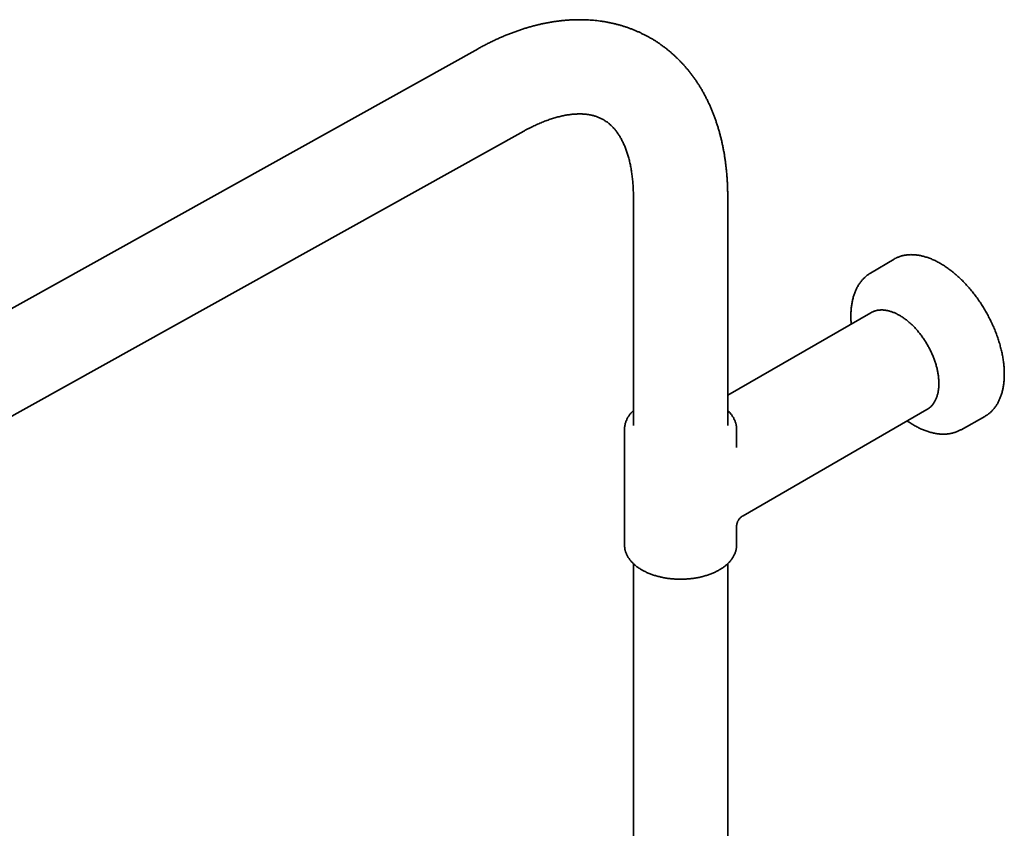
# Model space of a CAD drawing. Header units: millimetres. Extents: x 8 to 1795, y 12 to 2812.
# Tile 11 of 31: x 1452 to 1680, y 1156 to 1344. Entities that reach past the tile are written whole.
import ezdxf

# ---------------------------------------------------------------- set-up
doc = ezdxf.new("R2010")
doc.units = ezdxf.units.MM

msp = doc.modelspace()

# ---------------------------------------------------------------- linework, layer by layer
at = {"color": 7, "linetype": 'Continuous', "lineweight": 35}
for p, q in [((1558.14, 1336.86), (1330.69, 1210.14)), ((1334.54, 1187.22), (1568.79, 1317.73)), ((1594.2, 1302.37), (1594.2, 1249.29)), ((1616.1, 1249.29), (1616.1, 1302.37)), ((1654.72, 1287.96), (1649.27, 1284.73)), ((1649.27, 1284.73), (1649.28, 1284.74)), ((1649.35, 1275.53), (1616.1, 1256.33)), ((1619.65, 1228.36), (1662.35, 1253.01)), ((1670.29, 1248.34), (1675.8, 1251.44)), ((1592.15, 1248.47), (1592.15, 1221.53)), ((1618.15, 1244.24), (1618.15, 1248.47)), ((1618.15, 1221.53), (1618.15, 1225.76)), ((1592.15, 1221.53), (1592.15, 1221.52)), ((1594.2, 1217.21), (1594.2, 880.86)), ((1616.1, 880.86), (1616.1, 1217.21))]:
    msp.add_line(p, q, dxfattribs=at)
at = {"color": 7, "linetype": 'Continuous', "lineweight": 35, "flags": 128}
for points in [[(1649.63, 1275.68), (1649.57, 1275.65), (1649.35, 1275.53)], [(1662.35, 1253.01), (1662.51, 1253.11), (1662.63, 1253.19)], [(1675.8, 1251.44), (1675.98, 1251.55), (1676.24, 1251.72)]]:
    msp.add_lwpolyline(points, dxfattribs=at)
at = {"color": 7, "linetype": 'Continuous', "lineweight": 35}
msp.add_arc((1658.3, 1281.9), 7.04, 116.4076, 120.6083, dxfattribs=at)
for points, knots in [([(1616.1, 1302.37), (1616.1, 1302.55), (1616.1, 1303.05), (1616.09, 1303.86), (1616.06, 1304.82), (1616.02, 1305.78), (1615.96, 1306.73), (1615.89, 1307.67), (1615.8, 1308.61), (1615.7, 1309.53), (1615.59, 1310.46), (1615.46, 1311.37), (1615.32, 1312.27), (1615.16, 1313.17), (1614.99, 1314.06), (1614.8, 1314.94), (1614.6, 1315.81), (1614.39, 1316.67), (1614.16, 1317.52), (1613.92, 1318.36), (1613.66, 1319.18), (1613.39, 1320), (1613.11, 1320.81), (1612.81, 1321.6), (1612.5, 1322.39), (1612.17, 1323.16), (1611.84, 1323.92), (1611.49, 1324.66), (1611.12, 1325.4), (1610.75, 1326.12), (1610.36, 1326.83), (1609.96, 1327.52), (1609.54, 1328.2), (1609.12, 1328.87), (1608.68, 1329.53), (1608.23, 1330.17), (1607.77, 1330.79), (1607.3, 1331.4), (1606.82, 1332), (1606.32, 1332.59), (1605.82, 1333.16), (1605.31, 1333.71), (1604.78, 1334.25), (1604.25, 1334.78), (1603.7, 1335.29), (1603.15, 1335.79), (1602.58, 1336.27), (1602.01, 1336.74), (1601.42, 1337.19), (1600.83, 1337.63), (1600.23, 1338.05), (1599.62, 1338.46), (1599, 1338.86), (1598.37, 1339.23), (1597.73, 1339.6), (1597.08, 1339.94), (1596.43, 1340.28), (1595.77, 1340.59), (1595.1, 1340.9), (1594.42, 1341.18), (1593.74, 1341.45), (1593.04, 1341.71), (1592.34, 1341.95), (1591.64, 1342.17), (1590.92, 1342.38), (1590.2, 1342.57), (1589.47, 1342.75), (1588.74, 1342.91), (1588, 1343.05), (1587.25, 1343.18), (1586.5, 1343.29), (1585.74, 1343.38), (1584.97, 1343.46), (1584.2, 1343.52), (1583.42, 1343.57), (1582.63, 1343.6), (1581.85, 1343.61), (1581.05, 1343.6), (1580.25, 1343.58), (1579.45, 1343.54), (1578.64, 1343.49), (1577.82, 1343.41), (1577.01, 1343.32), (1576.18, 1343.21), (1575.36, 1343.09), (1574.53, 1342.95), (1573.7, 1342.79), (1572.86, 1342.61), (1572.02, 1342.42), (1571.18, 1342.21), (1570.34, 1341.98), (1569.49, 1341.73), (1568.65, 1341.47), (1567.8, 1341.19), (1566.95, 1340.9), (1566.1, 1340.58), (1565.25, 1340.26), (1564.4, 1339.91), (1563.55, 1339.55), (1562.7, 1339.17), (1561.85, 1338.78), (1561, 1338.37), (1560.15, 1337.94), (1559.31, 1337.5), (1558.64, 1337.14), (1558.25, 1336.92), (1558.14, 1336.86)], [0, 0, 0, 0, 0.0055582, 0.0158717, 0.0261876, 0.0365016, 0.0468127, 0.0571194, 0.0674204, 0.077714, 0.0879986, 0.0982726, 0.108534, 0.118781, 0.1290116, 0.1392238, 0.1494157, 0.1595851, 0.1697301, 0.1798486, 0.1899386, 0.1999983, 0.2100259, 0.2200197, 0.2299782, 0.2398999, 0.2497836, 0.2596283, 0.2694331, 0.2791973, 0.2889206, 0.2986027, 0.3082436, 0.3178434, 0.3274026, 0.3369218, 0.3464018, 0.3558435, 0.3652482, 0.3746171, 0.3839518, 0.3932539, 0.402525, 0.4117671, 0.4209822, 0.4301723, 0.4393396, 0.4484864, 0.4576148, 0.4667273, 0.4758262, 0.4849141, 0.4939933, 0.5030664, 0.5121358, 0.5212039, 0.5302725, 0.5393442, 0.5484215, 0.5575068, 0.5666026, 0.5757112, 0.5848352, 0.5939768, 0.6031383, 0.6123218, 0.6215296, 0.6307636, 0.6400258, 0.6493181, 0.6586421, 0.6679994, 0.6773916, 0.6868198, 0.6962853, 0.7057889, 0.7153316, 0.7249138, 0.734536, 0.7441984, 0.753901, 0.7636436, 0.7734257, 0.7832469, 0.7931062, 0.8030027, 0.8129353, 0.8229026, 0.8329031, 0.8429352, 0.8529973, 0.8630875, 0.873204, 0.8833448, 0.893508, 0.9036916, 0.9138938, 0.9241124, 0.9343458, 0.9445919, 0.9548492, 0.9651158, 0.9753902, 0.9856709, 0.9959565, 1, 1, 1, 1]), ([(1568.79, 1317.73), (1568.9, 1317.79), (1569.19, 1317.95), (1569.68, 1318.21), (1570.25, 1318.51), (1570.82, 1318.79), (1571.38, 1319.06), (1571.94, 1319.31), (1572.49, 1319.55), (1573.04, 1319.78), (1573.58, 1320), (1574.11, 1320.2), (1574.64, 1320.39), (1575.16, 1320.56), (1575.68, 1320.72), (1576.19, 1320.87), (1576.69, 1321.01), (1577.18, 1321.13), (1577.66, 1321.24), (1578.14, 1321.34), (1578.61, 1321.43), (1579.07, 1321.5), (1579.52, 1321.57), (1579.97, 1321.62), (1580.41, 1321.66), (1580.84, 1321.68), (1581.26, 1321.7), (1581.67, 1321.71), (1582.08, 1321.7), (1582.47, 1321.69), (1582.87, 1321.66), (1583.25, 1321.62), (1583.63, 1321.58), (1584, 1321.52), (1584.36, 1321.45), (1584.73, 1321.37), (1585.08, 1321.27), (1585.44, 1321.16), (1585.79, 1321.04), (1586.14, 1320.91), (1586.48, 1320.76), (1586.83, 1320.59), (1587.17, 1320.41), (1587.51, 1320.21), (1587.84, 1319.99), (1588.16, 1319.76), (1588.47, 1319.52), (1588.77, 1319.27), (1589.06, 1319), (1589.33, 1318.73), (1589.6, 1318.44), (1589.86, 1318.15), (1590.1, 1317.84), (1590.34, 1317.53), (1590.57, 1317.2), (1590.8, 1316.87), (1591.02, 1316.52), (1591.23, 1316.16), (1591.43, 1315.79), (1591.63, 1315.41), (1591.82, 1315.02), (1592.01, 1314.61), (1592.19, 1314.19), (1592.36, 1313.76), (1592.53, 1313.31), (1592.69, 1312.86), (1592.84, 1312.39), (1592.99, 1311.9), (1593.13, 1311.41), (1593.26, 1310.9), (1593.38, 1310.38), (1593.5, 1309.85), (1593.6, 1309.31), (1593.7, 1308.75), (1593.79, 1308.18), (1593.87, 1307.6), (1593.95, 1307.01), (1594.01, 1306.4), (1594.07, 1305.79), (1594.11, 1305.16), (1594.15, 1304.53), (1594.18, 1303.88), (1594.2, 1303.22), (1594.2, 1302.72), (1594.2, 1302.43), (1594.2, 1302.37)], [0, 0, 0, 0, 0.005848, 0.017017, 0.028175, 0.039325, 0.050468, 0.061606, 0.072739, 0.083869, 0.094999, 0.106129, 0.117263, 0.128402, 0.13955, 0.15071, 0.161885, 0.17308, 0.1843, 0.19555, 0.206835, 0.218162, 0.229538, 0.240971, 0.252471, 0.264047, 0.275711, 0.287475, 0.299354, 0.311364, 0.323523, 0.33585, 0.34837, 0.361108, 0.374091, 0.387352, 0.400923, 0.41484, 0.429136, 0.443839, 0.45896, 0.474487, 0.49036, 0.50647, 0.522638, 0.538636, 0.554315, 0.569585, 0.584414, 0.598807, 0.612794, 0.626411, 0.639699, 0.652697, 0.665439, 0.677958, 0.690281, 0.702433, 0.714435, 0.726307, 0.738065, 0.749725, 0.761298, 0.772797, 0.784232, 0.795611, 0.806944, 0.818236, 0.829495, 0.840726, 0.851934, 0.863124, 0.874299, 0.885464, 0.896621, 0.907773, 0.918923, 0.930073, 0.941225, 0.952379, 0.963538, 0.974703, 0.985876, 0.997057, 1, 1, 1, 1]), ([(1676.25, 1251.73), (1676.3, 1251.75), (1676.44, 1251.84), (1676.67, 1252.02), (1676.95, 1252.24), (1677.21, 1252.48), (1677.47, 1252.73), (1677.72, 1253), (1677.96, 1253.28), (1678.19, 1253.58), (1678.4, 1253.88), (1678.61, 1254.21), (1678.8, 1254.54), (1678.99, 1254.89), (1679.16, 1255.25), (1679.32, 1255.62), (1679.47, 1256), (1679.61, 1256.4), (1679.74, 1256.8), (1679.85, 1257.22), (1679.95, 1257.64), (1680.04, 1258.08), (1680.12, 1258.53), (1680.18, 1258.98), (1680.24, 1259.45), (1680.28, 1259.92), (1680.3, 1260.4), (1680.32, 1260.89), (1680.32, 1261.39), (1680.31, 1261.89), (1680.29, 1262.4), (1680.26, 1262.91), (1680.21, 1263.43), (1680.15, 1263.96), (1680.08, 1264.49), (1680, 1265.02), (1679.9, 1265.56), (1679.79, 1266.1), (1679.68, 1266.65), (1679.54, 1267.19), (1679.4, 1267.74), (1679.25, 1268.29), (1679.08, 1268.85), (1678.9, 1269.4), (1678.72, 1269.95), (1678.52, 1270.5), (1678.31, 1271.06), (1678.09, 1271.61), (1677.86, 1272.16), (1677.61, 1272.7), (1677.36, 1273.25), (1677.1, 1273.79), (1676.83, 1274.33), (1676.55, 1274.86), (1676.26, 1275.39), (1675.96, 1275.92), (1675.65, 1276.44), (1675.34, 1276.96), (1675.01, 1277.47), (1674.68, 1277.97), (1674.34, 1278.47), (1674, 1278.96), (1673.64, 1279.44), (1673.28, 1279.91), (1672.91, 1280.38), (1672.54, 1280.83), (1672.16, 1281.28), (1671.77, 1281.72), (1671.38, 1282.15), (1670.99, 1282.57), (1670.59, 1282.97), (1670.18, 1283.37), (1669.77, 1283.76), (1669.36, 1284.13), (1668.95, 1284.49), (1668.53, 1284.84), (1668.11, 1285.18), (1667.68, 1285.51), (1667.26, 1285.82), (1666.83, 1286.12), (1666.4, 1286.4), (1665.97, 1286.68), (1665.54, 1286.93), (1665.11, 1287.18), (1664.68, 1287.41), (1664.25, 1287.62), (1663.82, 1287.82), (1663.39, 1288.01), (1662.96, 1288.18), (1662.54, 1288.33), (1662.11, 1288.47), (1661.69, 1288.59), (1661.28, 1288.7), (1660.86, 1288.79), (1660.45, 1288.87), (1660.04, 1288.93), (1659.64, 1288.97), (1659.24, 1289), (1658.85, 1289.01), (1658.46, 1289.01), (1658.08, 1288.99), (1657.71, 1288.95), (1657.34, 1288.9), (1656.97, 1288.83), (1656.62, 1288.75), (1656.27, 1288.65), (1655.93, 1288.53), (1655.6, 1288.4), (1655.35, 1288.29), (1655.22, 1288.22), (1655.19, 1288.21)], [0, 0, 0, 0, 0.003966, 0.013224, 0.022486, 0.031752, 0.041024, 0.050305, 0.059594, 0.068894, 0.078203, 0.087523, 0.096853, 0.106193, 0.115542, 0.1249, 0.134266, 0.143639, 0.153018, 0.162402, 0.171791, 0.181183, 0.190578, 0.199976, 0.209375, 0.218775, 0.228176, 0.237577, 0.246979, 0.25638, 0.26578, 0.27518, 0.284579, 0.293977, 0.303375, 0.312771, 0.322167, 0.331561, 0.340955, 0.350347, 0.359739, 0.36913, 0.37852, 0.387909, 0.397297, 0.406685, 0.416072, 0.425459, 0.434845, 0.44423, 0.453615, 0.463, 0.472385, 0.481769, 0.491153, 0.500538, 0.509922, 0.519306, 0.52869, 0.538075, 0.547459, 0.556844, 0.56623, 0.575616, 0.585002, 0.594389, 0.603776, 0.613164, 0.622553, 0.631943, 0.641333, 0.650725, 0.660117, 0.66951, 0.678905, 0.6883, 0.697697, 0.707094, 0.716493, 0.725893, 0.735293, 0.744695, 0.754098, 0.763501, 0.772905, 0.782309, 0.791713, 0.801118, 0.810521, 0.819923, 0.829324, 0.838722, 0.848118, 0.85751, 0.866897, 0.876279, 0.885655, 0.895024, 0.904385, 0.913736, 0.923079, 0.932411, 0.941732, 0.951043, 0.960344, 0.969634, 0.978916, 0.988189, 0.997455, 1, 1, 1, 1]), ([(1649.28, 1284.74), (1649.22, 1284.7), (1649.06, 1284.61), (1648.8, 1284.43), (1648.5, 1284.22), (1648.22, 1283.98), (1647.94, 1283.74), (1647.67, 1283.48), (1647.42, 1283.21), (1647.17, 1282.92), (1646.93, 1282.62), (1646.71, 1282.3), (1646.49, 1281.98), (1646.29, 1281.64), (1646.1, 1281.28), (1645.92, 1280.92), (1645.75, 1280.54), (1645.6, 1280.15), (1645.45, 1279.74), (1645.32, 1279.33), (1645.2, 1278.91), (1645.09, 1278.47), (1645, 1278.03), (1644.92, 1277.58), (1644.85, 1277.11), (1644.79, 1276.64), (1644.75, 1276.16), (1644.72, 1275.67), (1644.7, 1275.2), (1644.7, 1274.8), (1644.7, 1274.4), (1644.71, 1273.97), (1644.74, 1273.45), (1644.76, 1273.09), (1644.78, 1272.9), (1644.78, 1272.89)], [0, 0, 0, 0, 0.017939, 0.049214, 0.080497, 0.111807, 0.14316, 0.174573, 0.206059, 0.23763, 0.269295, 0.301062, 0.332933, 0.364911, 0.396994, 0.429179, 0.46146, 0.493831, 0.526283, 0.558809, 0.5914, 0.624045, 0.656738, 0.689468, 0.722229, 0.755013, 0.787815, 0.820628, 0.853448, 0.881659, 0.899025, 0.931848, 0.964663, 0.997471, 1, 1, 1, 1]), ([(1662.65, 1253.2), (1662.7, 1253.24), (1662.84, 1253.33), (1663.04, 1253.49), (1663.25, 1253.68), (1663.45, 1253.89), (1663.64, 1254.11), (1663.82, 1254.34), (1663.99, 1254.59), (1664.15, 1254.85), (1664.3, 1255.12), (1664.43, 1255.41), (1664.56, 1255.7), (1664.67, 1256.01), (1664.77, 1256.33), (1664.86, 1256.66), (1664.94, 1257), (1665, 1257.35), (1665.05, 1257.71), (1665.09, 1258.08), (1665.12, 1258.46), (1665.13, 1258.84), (1665.13, 1259.23), (1665.12, 1259.63), (1665.1, 1260.03), (1665.06, 1260.44), (1665.02, 1260.86), (1664.95, 1261.28), (1664.88, 1261.7), (1664.8, 1262.12), (1664.7, 1262.55), (1664.59, 1262.98), (1664.47, 1263.42), (1664.34, 1263.85), (1664.2, 1264.29), (1664.04, 1264.72), (1663.88, 1265.15), (1663.7, 1265.59), (1663.52, 1266.02), (1663.32, 1266.45), (1663.12, 1266.87), (1662.9, 1267.29), (1662.68, 1267.71), (1662.44, 1268.12), (1662.2, 1268.53), (1661.95, 1268.94), (1661.69, 1269.33), (1661.42, 1269.72), (1661.15, 1270.1), (1660.87, 1270.48), (1660.58, 1270.85), (1660.28, 1271.2), (1659.98, 1271.55), (1659.68, 1271.89), (1659.37, 1272.22), (1659.05, 1272.54), (1658.73, 1272.85), (1658.41, 1273.14), (1658.08, 1273.43), (1657.75, 1273.7), (1657.42, 1273.96), (1657.08, 1274.2), (1656.75, 1274.44), (1656.41, 1274.66), (1656.07, 1274.86), (1655.73, 1275.06), (1655.39, 1275.23), (1655.05, 1275.4), (1654.71, 1275.54), (1654.37, 1275.68), (1654.04, 1275.79), (1653.7, 1275.89), (1653.37, 1275.98), (1653.05, 1276.05), (1652.72, 1276.1), (1652.4, 1276.14), (1652.09, 1276.16), (1651.78, 1276.17), (1651.47, 1276.15), (1651.17, 1276.13), (1650.88, 1276.08), (1650.6, 1276.02), (1650.32, 1275.95), (1650.05, 1275.86), (1649.83, 1275.77), (1649.69, 1275.71), (1649.65, 1275.68)], [0, 0, 0, 0, 0.008739, 0.020517, 0.032306, 0.04411, 0.055935, 0.067784, 0.079659, 0.09156, 0.103487, 0.115438, 0.127413, 0.139408, 0.15142, 0.163447, 0.175486, 0.187535, 0.19959, 0.21165, 0.223714, 0.235779, 0.247845, 0.25991, 0.271974, 0.284036, 0.296096, 0.308153, 0.320208, 0.332261, 0.344311, 0.356359, 0.368404, 0.380447, 0.392488, 0.404527, 0.416565, 0.428601, 0.440635, 0.452669, 0.464701, 0.476733, 0.488765, 0.500796, 0.512828, 0.524859, 0.536891, 0.548923, 0.560956, 0.572991, 0.585026, 0.597063, 0.609101, 0.621142, 0.633184, 0.645229, 0.657276, 0.669326, 0.681378, 0.693434, 0.705492, 0.717553, 0.729617, 0.741684, 0.753753, 0.765824, 0.777897, 0.789971, 0.802045, 0.814117, 0.826186, 0.838249, 0.850306, 0.862353, 0.874388, 0.886408, 0.898409, 0.910389, 0.922346, 0.934277, 0.946181, 0.958057, 0.969907, 0.981733, 0.993539, 1, 1, 1, 1]), ([(1594.2, 1252.79), (1594.13, 1252.72), (1593.97, 1252.56), (1593.74, 1252.31), (1593.51, 1252.05), (1593.3, 1251.78), (1593.11, 1251.51), (1592.93, 1251.23), (1592.78, 1250.94), (1592.64, 1250.66), (1592.51, 1250.37), (1592.41, 1250.08), (1592.32, 1249.79), (1592.25, 1249.49), (1592.2, 1249.2), (1592.17, 1248.9), (1592.15, 1248.66), (1592.15, 1248.52), (1592.15, 1248.48)], [0, 0, 0, 0, 0.058942, 0.126369, 0.193576, 0.260515, 0.327143, 0.393417, 0.459306, 0.524785, 0.589844, 0.654488, 0.718735, 0.782618, 0.846184, 0.909491, 0.972608, 1, 1, 1, 1]), ([(1618.15, 1248.47), (1618.15, 1248.55), (1618.15, 1248.73), (1618.13, 1249.01), (1618.09, 1249.3), (1618.03, 1249.59), (1617.96, 1249.88), (1617.86, 1250.17), (1617.76, 1250.46), (1617.63, 1250.74), (1617.49, 1251.02), (1617.33, 1251.3), (1617.15, 1251.57), (1616.96, 1251.84), (1616.75, 1252.11), (1616.52, 1252.37), (1616.31, 1252.59), (1616.16, 1252.73), (1616.1, 1252.79)], [0, 0, 0, 0, 0.050779, 0.113689, 0.176634, 0.239692, 0.302936, 0.36643, 0.43023, 0.494381, 0.558912, 0.62384, 0.689169, 0.754888, 0.820975, 0.8874, 0.954125, 1, 1, 1, 1]), ([(1657.78, 1250.37), (1657.87, 1250.32), (1658.09, 1250.16), (1658.46, 1249.91), (1658.9, 1249.64), (1659.34, 1249.38), (1659.77, 1249.13), (1660.21, 1248.9), (1660.65, 1248.68), (1661.09, 1248.48), (1661.52, 1248.3), (1661.96, 1248.13), (1662.4, 1247.97), (1662.83, 1247.83), (1663.26, 1247.71), (1663.69, 1247.6), (1664.11, 1247.51), (1664.53, 1247.44), (1664.95, 1247.38), (1665.37, 1247.34), (1665.78, 1247.31), (1666.18, 1247.31), (1666.58, 1247.31), (1666.97, 1247.34), (1667.36, 1247.38), (1667.74, 1247.44), (1668.11, 1247.51), (1668.48, 1247.6), (1668.84, 1247.71), (1669.19, 1247.83), (1669.53, 1247.96), (1669.86, 1248.12), (1670.12, 1248.24), (1670.25, 1248.32), (1670.29, 1248.34)], [0, 0, 0, 0, 0.018898, 0.051739, 0.084591, 0.117452, 0.150321, 0.183195, 0.216073, 0.248948, 0.281818, 0.314677, 0.34752, 0.380339, 0.413128, 0.445879, 0.478583, 0.51123, 0.543812, 0.576319, 0.608741, 0.641072, 0.673303, 0.705429, 0.737446, 0.769354, 0.801153, 0.832848, 0.864446, 0.895957, 0.927392, 0.958766, 0.990095, 1, 1, 1, 1]), ([(1618.15, 1225.76), (1618.15, 1225.85), (1618.16, 1226), (1618.18, 1226.2), (1618.21, 1226.37), (1618.25, 1226.54), (1618.31, 1226.74), (1618.4, 1226.96), (1618.5, 1227.16), (1618.62, 1227.37), (1618.78, 1227.62), (1619.01, 1227.87), (1619.3, 1228.14), (1619.53, 1228.28), (1619.65, 1228.36)], [0, 0, 0, 0, 0.0788372, 0.1448725, 0.1973523, 0.2375398, 0.3158082, 0.3963428, 0.4570939, 0.5345253, 0.6285271, 0.7384124, 0.862903, 1, 1, 1, 1]), ([(1592.15, 1221.52), (1592.15, 1221.43), (1592.16, 1221.24), (1592.18, 1220.96), (1592.22, 1220.66), (1592.28, 1220.37), (1592.36, 1220.08), (1592.45, 1219.79), (1592.57, 1219.51), (1592.69, 1219.23), (1592.84, 1218.95), (1593, 1218.67), (1593.18, 1218.4), (1593.37, 1218.13), (1593.59, 1217.86), (1593.81, 1217.6), (1594.06, 1217.35), (1594.32, 1217.1), (1594.59, 1216.86), (1594.88, 1216.62), (1595.18, 1216.4), (1595.5, 1216.18), (1595.83, 1215.96), (1596.05, 1215.83), (1596.17, 1215.76)], [0, 0, 0, 0, 0.040416, 0.084322, 0.128261, 0.172285, 0.216445, 0.260785, 0.305344, 0.350151, 0.395225, 0.440578, 0.48621, 0.532112, 0.578269, 0.624658, 0.671253, 0.718023, 0.764939, 0.811971, 0.859091, 0.906275, 0.953501, 1, 1, 1, 1]), ([(1596.17, 1215.76), (1596.23, 1215.73), (1596.41, 1215.63), (1596.71, 1215.47), (1597.08, 1215.28), (1597.46, 1215.11), (1597.86, 1214.94), (1598.26, 1214.78), (1598.67, 1214.64), (1599.08, 1214.5), (1599.51, 1214.37), (1599.94, 1214.25), (1600.38, 1214.14), (1600.83, 1214.04), (1601.28, 1213.95), (1601.74, 1213.87), (1602.2, 1213.8), (1602.66, 1213.74), (1603.13, 1213.69), (1603.6, 1213.65), (1604.07, 1213.63), (1604.55, 1213.61), (1605.02, 1213.6), (1605.5, 1213.6), (1605.97, 1213.61), (1606.44, 1213.64), (1606.92, 1213.67), (1607.39, 1213.71), (1607.85, 1213.77), (1608.32, 1213.83), (1608.77, 1213.91), (1609.23, 1213.99), (1609.68, 1214.08), (1610.12, 1214.19), (1610.56, 1214.3), (1610.99, 1214.43), (1611.41, 1214.56), (1611.82, 1214.7), (1612.23, 1214.85), (1612.63, 1215.01), (1613.01, 1215.18), (1613.39, 1215.36), (1613.76, 1215.55), (1614.11, 1215.75), (1614.46, 1215.95), (1614.79, 1216.16), (1615.11, 1216.39), (1615.41, 1216.61), (1615.7, 1216.85), (1615.98, 1217.09), (1616.24, 1217.34), (1616.49, 1217.6), (1616.72, 1217.86), (1616.93, 1218.13), (1617.13, 1218.4), (1617.31, 1218.68), (1617.47, 1218.96), (1617.62, 1219.24), (1617.75, 1219.53), (1617.86, 1219.82), (1617.95, 1220.11), (1618.03, 1220.41), (1618.09, 1220.7), (1618.13, 1221), (1618.15, 1221.27), (1618.15, 1221.45), (1618.15, 1221.53)], [0, 0, 0, 0, 0.0084923, 0.0244728, 0.0404459, 0.0564123, 0.0723702, 0.0883184, 0.1042562, 0.1201832, 0.1360994, 0.1520051, 0.1679007, 0.1837867, 0.1996638, 0.215533, 0.2313949, 0.2472505, 0.2631007, 0.2789466, 0.294789, 0.3106291, 0.3264677, 0.3423059, 0.3581446, 0.3739847, 0.389827, 0.4056727, 0.4215227, 0.4373781, 0.4532399, 0.469109, 0.4849865, 0.5008731, 0.5167699, 0.5326776, 0.5485969, 0.5645284, 0.5804725, 0.5964294, 0.612399, 0.628381, 0.6443743, 0.6603776, 0.6763889, 0.6924053, 0.708422, 0.7244334, 0.7404332, 0.7564138, 0.7723664, 0.7882815, 0.8041483, 0.8199559, 0.8356935, 0.851351, 0.8669201, 0.8823942, 0.8977698, 0.9130467, 0.928228, 0.9433205, 0.958334, 0.9732815, 0.9881783, 1, 1, 1, 1])]:
    msp.add_open_spline(points, degree=3, knots=knots, dxfattribs=at)

doc.saveas('drawing.dxf')
